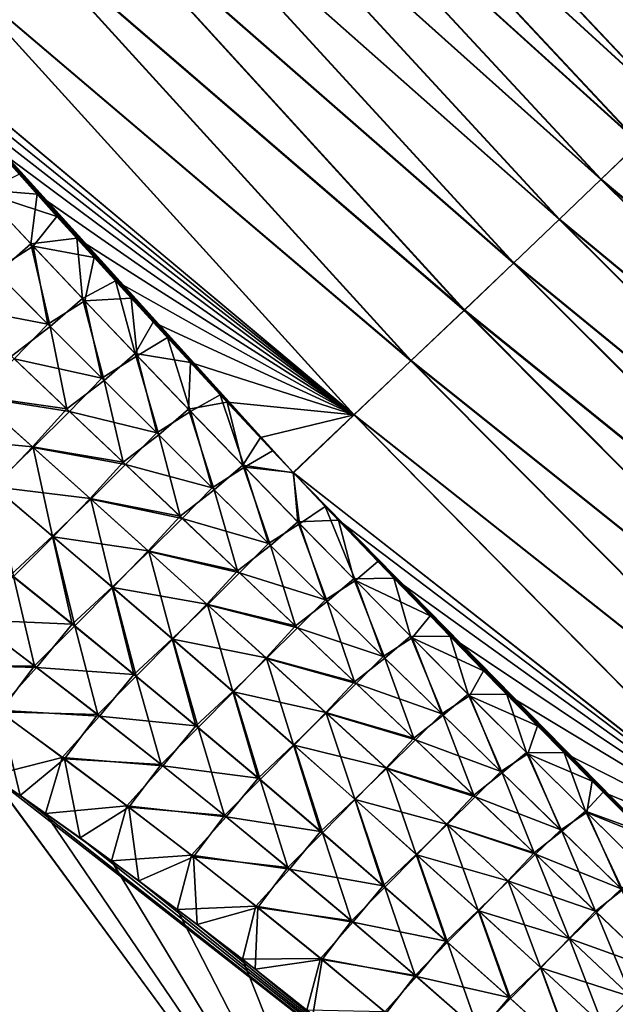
# Model space of a CAD drawing. Header units: metres. Extents: x -42 to 163, y -93 to 90.
# Tile 112 of 232: x 94 to 99, y -62 to -54. Entities that reach past the tile are written whole.
import ezdxf

# ---------------------------------------------------------------- set-up
doc = ezdxf.new("R2010")
doc.units = ezdxf.units.M
doc.layers.add('solid_500770_SW0001', color=7, linetype='CONTINUOUS')

msp = doc.modelspace()

# ---------------------------------------------------------------- linework, layer by layer
at = {"layer": 'solid_500770_SW0001'}
for points in [[(99.970108, -53.975975, -6.923131), (96.479668, -50.712456, -6.935339), (96.633698, -50.563499, -5.567132)], [(99.974716, -53.971451, 6.88324), (96.637711, -50.559582, 5.526112), (96.484009, -50.708195, 6.900105)], [(100.114677, -53.835522, -5.556806), (99.970108, -53.975975, -6.923131), (96.633698, -50.563499, -5.567132)], [(99.974716, -53.971451, 6.88324), (100.118874, -53.831421, 5.511169), (96.637711, -50.559582, 5.526112)], [(99.794106, -54.146698, -8.280204), (96.292152, -50.893444, -8.293532), (96.479668, -50.712456, -6.935339)], [(99.798782, -54.142097, 8.246183), (96.484009, -50.708195, 6.900105), (96.296455, -50.889225, 8.264152)], [(99.970108, -53.975975, -6.923131), (99.794106, -54.146698, -8.280204), (96.479668, -50.712456, -6.935339)], [(99.798782, -54.142097, 8.246183), (99.974716, -53.971451, 6.88324), (96.484009, -50.708195, 6.900105)], [(99.586929, -54.347271, -9.626812), (96.071442, -51.105995, -9.640367), (96.292152, -50.893444, -8.293532)], [(99.591415, -54.342884, 9.598474), (96.296455, -50.889225, 8.264152), (96.075424, -51.102104, 9.616621)], [(99.794106, -54.146698, -8.280204), (99.586929, -54.347271, -9.626812), (96.292152, -50.893444, -8.293532)], [(99.591415, -54.342884, 9.598474), (99.798782, -54.142097, 8.246183), (96.296455, -50.889225, 8.264152)], [(99.348854, -54.577286, -10.961744), (95.817818, -51.349632, -10.974498), (96.071442, -51.105995, -9.640367)], [(99.352989, -54.573254, 10.938748), (96.075424, -51.102104, 9.616621), (95.821342, -51.346199, 10.956009)], [(99.586929, -54.347271, -9.626812), (99.348854, -54.577286, -10.961744), (96.071442, -51.105995, -9.640367)], [(99.352989, -54.573254, 10.938748), (99.591415, -54.342884, 9.598474), (96.075424, -51.102104, 9.616621)], [(99.080139, -54.83633, -12.283813), (95.531563, -51.623894, -12.294631), (95.817818, -51.349632, -10.974498)], [(99.0839, -54.832649, 12.265642), (95.821342, -51.346199, 10.956009), (95.534637, -51.62088, 12.280816)], [(99.348854, -54.577286, -10.961744), (99.080139, -54.83633, -12.283813), (95.817818, -51.349632, -10.974498)], [(99.0839, -54.832649, 12.265642), (99.352989, -54.573254, 10.938748), (95.821342, -51.346199, 10.956009)], [(98.780968, -55.124027, -13.592087), (95.212875, -51.928341, -13.599777), (95.531563, -51.623894, -12.294631)], [(98.784515, -55.120533, 13.577843), (95.534637, -51.62088, 12.280816), (95.215668, -51.925552, 13.589645)], [(99.080139, -54.83633, -12.283813), (98.780968, -55.124027, -13.592087), (95.531563, -51.623894, -12.294631)], [(98.784515, -55.120533, 13.577843), (99.0839, -54.832649, 12.265642), (95.534637, -51.62088, 12.280816)], [(98.451515, -55.440022, -14.885798), (94.861923, -52.262562, -14.889069), (95.212875, -51.928341, -13.599777)], [(98.454971, -55.436581, 14.874548), (95.215668, -51.925552, 13.589645), (94.864555, -52.259888, 14.881709)], [(98.780968, -55.124027, -13.592087), (98.451515, -55.440022, -14.885798), (95.212875, -51.928341, -13.599777)], [(98.454971, -55.436581, 14.874548), (98.784515, -55.120533, 13.577843), (95.215668, -51.925552, 13.589645)], [(98.091942, -55.783958, -16.164179), (94.478874, -52.626141, -16.161636), (94.861923, -52.262562, -14.889069)], [(98.095291, -55.780594, 16.155254), (94.864555, -52.259888, 14.881709), (94.481293, -52.623646, 16.156429)], [(98.451515, -55.440022, -14.885798), (98.091942, -55.783958, -16.164179), (94.861923, -52.262562, -14.889069)], [(98.095291, -55.780594, 16.155254), (98.454971, -55.436581, 14.874548), (94.864555, -52.259888, 14.881709)], [(97.7024, -56.155479, -17.42646), (94.063919, -53.018661, -17.416616), (94.478874, -52.626141, -16.161636)], [(97.705482, -56.15237, 17.419464), (94.481293, -52.623646, 16.156429), (94.06591, -53.016571, 17.413229)], [(98.091942, -55.783958, -16.164179), (97.7024, -56.155479, -17.42646), (94.478874, -52.626141, -16.161636)], [(97.705482, -56.15237, 17.419464), (98.095291, -55.780594, 16.155254), (94.481293, -52.623646, 16.156429)], [(97.283005, -56.554291, -18.671944), (93.617096, -53.439835, -18.65328), (94.063919, -53.018661, -17.416616)], [(97.285561, -56.551712, 18.666676), (94.06591, -53.016571, 17.413229), (93.618408, -53.438431, 18.651531)], [(97.7024, -56.155479, -17.42646), (97.283005, -56.554291, -18.671944), (94.063919, -53.018661, -17.416616)], [(97.285561, -56.551712, 18.666676), (97.705482, -56.15237, 17.419464), (94.06591, -53.016571, 17.413229)], [(96.833633, -56.980328, -19.900179), (93.139305, -53.891155, -19.87215), (93.617096, -53.439835, -18.65328)], [(96.835548, -56.978416, 19.896391), (93.618408, -53.438431, 18.651531), (93.142982, -53.895481, 19.875181)], [(97.283005, -56.554291, -18.671944), (96.833633, -56.980328, -19.900179), (93.617096, -53.439835, -18.65328)], [(96.835548, -56.978416, 19.896391), (97.285561, -56.551712, 18.666676), (93.618408, -53.438431, 18.651531)], [(93.139305, -53.891155, -19.87215), (96.353973, -57.433975, -21.111513), (93.251282, -54.019287, -19.925934)], [(96.833633, -56.980328, -19.900179), (96.353973, -57.433975, -21.111513), (93.139305, -53.891155, -19.87215)], [(96.835548, -56.978416, 19.896391), (93.142982, -53.895481, 19.875181), (93.440063, -54.234524, 20.015882)], [(93.251282, -54.019287, -19.925934), (96.353973, -57.433975, -21.111513), (93.573761, -54.386703, -20.076958)], [(93.73156, -54.564632, 20.148338), (96.835548, -56.978416, 19.896391), (93.440063, -54.234524, 20.015882)], [(93.573761, -54.386703, -20.076958), (96.353973, -57.433975, -21.111513), (93.886864, -54.740597, -20.217278)], [(93.73156, -54.564632, 20.148338), (94.018074, -54.886772, 20.273354), (96.835548, -56.978416, 19.896391)], [(93.886864, -54.740597, -20.217278), (96.353973, -57.433975, -21.111513), (94.191956, -55.082462, -20.347645)], [(93.882462, -55.203316, 20.795818), (94.334419, -55.240032, 20.405777), (94.018074, -54.886772, 20.273354)], [(94.018074, -54.886772, 20.273354), (94.334419, -55.240032, 20.405777), (96.835548, -56.978416, 19.896391)], [(102.727684, -58.42712, -12.709057), (98.780968, -55.124027, -13.592087), (99.080139, -54.83633, -12.283813)], [(102.731377, -58.423485, 12.691121), (99.0839, -54.832649, 12.265642), (98.784515, -55.120533, 13.577843)], [(94.191956, -55.082462, -20.347645), (94.490677, -55.414543, -20.469517), (93.900658, -55.223751, -20.803461)], [(94.191956, -55.082462, -20.347645), (96.353973, -57.433975, -21.111513), (94.490677, -55.414543, -20.469517)], [(102.422386, -58.723919, -14.060358), (98.451515, -55.440022, -14.885798), (98.780968, -55.124027, -13.592087)], [(102.425888, -58.720448, 14.046271), (98.784515, -55.120533, 13.577843), (98.454971, -55.436581, 14.874548)], [(102.727684, -58.42712, -12.709057), (102.422386, -58.723919, -14.060358), (98.780968, -55.124027, -13.592087)], [(102.425888, -58.720448, 14.046271), (102.731377, -58.423485, 12.691121), (98.784515, -55.120533, 13.577843)], [(93.882462, -55.203316, 20.795818), (94.284393, -55.63065, 20.935621), (94.334419, -55.240032, 20.405777)], [(94.018524, -55.861843, 21.357819), (94.284393, -55.63065, 20.935621), (93.882462, -55.203316, 20.795818)], [(93.900658, -55.223751, -20.803461), (94.301903, -55.650177, -20.942629), (93.998734, -55.843102, -21.353243)], [(94.490677, -55.414543, -20.469517), (94.301903, -55.650177, -20.942629), (93.900658, -55.223751, -20.803461)], [(94.284393, -55.63065, 20.935621), (94.64621, -55.586021, 20.530991), (94.334419, -55.240032, 20.405777)], [(94.334419, -55.240032, 20.405777), (94.64621, -55.586021, 20.530991), (96.835548, -56.978416, 19.896391)], [(94.490677, -55.414543, -20.469517), (94.784714, -55.739178, -20.584352), (94.301903, -55.650177, -20.942629)], [(94.490677, -55.414543, -20.469517), (96.353973, -57.433975, -21.111513), (94.784714, -55.739178, -20.584352)], [(102.089905, -59.046429, 15.38487), (98.454971, -55.436581, 14.874548), (98.095291, -55.780594, 16.155254)], [(102.089905, -59.046429, 15.38487), (102.425888, -58.720448, 14.046271), (98.454971, -55.436581, 14.874548)], [(102.086502, -59.049828, -15.396042), (98.091942, -55.783958, -16.164179), (98.451515, -55.440022, -14.885798)], [(102.422386, -58.723919, -14.060358), (102.086502, -59.049828, -15.396042), (98.451515, -55.440022, -14.885798)], [(94.284393, -55.63065, 20.935621), (94.692657, -56.061794, 21.069862), (94.64621, -55.586021, 20.530991)], [(94.64621, -55.586021, 20.530991), (94.952187, -55.923347, 20.648609), (96.835548, -56.978416, 19.896391)], [(94.692657, -56.061794, 21.069862), (94.952187, -55.923347, 20.648609), (94.64621, -55.586021, 20.530991)], [(94.301903, -55.650177, -20.942629), (94.419113, -56.264946, -21.469513), (93.998734, -55.843102, -21.353243)], [(94.018524, -55.861843, 21.357819), (94.438065, -56.282825, 21.473621), (94.284393, -55.63065, 20.935621)], [(94.438065, -56.282825, 21.473621), (94.692657, -56.061794, 21.069862), (94.284393, -55.63065, 20.935621)], [(94.301903, -55.650177, -20.942629), (94.709442, -56.080395, -21.076246), (94.419113, -56.264946, -21.469513)], [(94.784714, -55.739178, -20.584352), (94.709442, -56.080395, -21.076246), (94.301903, -55.650177, -20.942629)], [(94.784714, -55.739178, -20.584352), (95.075768, -56.05875, -20.693592), (94.709442, -56.080395, -21.076246)], [(94.784714, -55.739178, -20.584352), (96.353973, -57.433975, -21.111513), (95.075768, -56.05875, -20.693592)], [(101.720268, -59.404453, -16.715292), (97.7024, -56.155479, -17.42646), (98.091942, -55.783958, -16.164179)], [(101.723534, -59.401173, 16.706394), (98.095291, -55.780594, 16.155254), (97.705482, -56.15237, 17.419464)], [(102.086502, -59.049828, -15.396042), (101.720268, -59.404453, -16.715292), (98.091942, -55.783958, -16.164179)], [(101.723534, -59.401173, 16.706394), (102.089905, -59.046429, 15.38487), (98.095291, -55.780594, 16.155254)], [(93.998734, -55.843102, -21.353243), (94.419113, -56.264946, -21.469513), (93.719467, -56.129089, -21.736122)], [(94.131241, -56.5177, 21.829977), (94.438065, -56.282825, 21.473621), (94.018524, -55.861843, 21.357819)], [(94.692657, -56.061794, 21.069862), (95.107353, -56.496704, 21.198174), (94.952187, -55.923347, 20.648609)], [(94.952187, -55.923347, 20.648609), (95.250259, -56.249111, 20.757174), (96.835548, -56.978416, 19.896391)], [(95.107353, -56.496704, 21.198174), (95.250259, -56.249111, 20.757174), (94.952187, -55.923347, 20.648609)], [(95.075768, -56.05875, -20.693592), (95.123398, -56.514359, -21.203955), (94.709442, -56.080395, -21.076246)], [(95.075768, -56.05875, -20.693592), (95.361504, -56.370377, -20.796034), (95.123398, -56.514359, -21.203955)], [(95.075768, -56.05875, -20.693592), (96.353973, -57.433975, -21.111513), (95.361504, -56.370377, -20.796034)], [(94.419113, -56.264946, -21.469513), (94.151756, -56.538376, -21.835493), (93.719467, -56.129089, -21.736122)], [(94.709442, -56.080395, -21.076246), (94.845299, -56.691097, -21.580927), (94.419113, -56.264946, -21.469513)], [(94.438065, -56.282825, 21.473621), (94.863373, -56.708096, 21.584578), (94.692657, -56.061794, 21.069862)], [(94.863373, -56.708096, 21.584578), (95.107353, -56.496704, 21.198174), (94.692657, -56.061794, 21.069862)], [(94.709442, -56.080395, -21.076246), (95.123398, -56.514359, -21.203955), (94.845299, -56.691097, -21.580927)], [(101.323936, -59.787399, -18.017294), (97.283005, -56.554291, -18.671944), (97.7024, -56.155479, -17.42646)], [(101.326874, -59.784443, 18.010321), (97.705482, -56.15237, 17.419464), (97.285561, -56.551712, 18.666676)], [(101.720268, -59.404453, -16.715292), (101.323936, -59.787399, -18.017294), (97.7024, -56.155479, -17.42646)], [(101.326874, -59.784443, 18.010321), (101.723534, -59.401173, 16.706394), (97.705482, -56.15237, 17.419464)], [(94.131241, -56.5177, 21.829977), (94.569542, -56.932873, 21.925951), (94.438065, -56.282825, 21.473621)], [(94.419113, -56.264946, -21.469513), (94.845299, -56.691097, -21.580927), (94.151756, -56.538376, -21.835493)], [(94.569542, -56.932873, 21.925951), (94.863373, -56.708096, 21.584578), (94.438065, -56.282825, 21.473621)], [(95.107353, -56.496704, 21.198174), (95.543327, -56.566727, 20.858246), (95.250259, -56.249111, 20.757174)], [(95.250259, -56.249111, 20.757174), (95.543327, -56.566727, 20.858246), (96.835548, -56.978416, 19.896391)], [(95.361504, -56.370377, -20.796034), (95.543877, -56.952023, -21.325384), (95.123398, -56.514359, -21.203955)], [(95.361504, -56.370377, -20.796034), (95.779289, -56.821407, -20.936104), (95.543877, -56.952023, -21.325384)], [(95.361504, -56.370377, -20.796034), (96.353973, -57.433975, -21.111513), (95.779289, -56.821407, -20.936104)], [(93.847305, -56.8302, 22.149906), (94.569542, -56.932873, 21.925951), (94.131241, -56.5177, 21.829977)], [(95.123398, -56.514359, -21.203955), (95.277344, -57.121552, -21.687178), (94.845299, -56.691097, -21.580927)], [(94.863373, -56.708096, 21.584578), (95.294533, -57.137642, 21.69038), (95.107353, -56.496704, 21.198174)], [(95.107353, -56.496704, 21.198174), (95.528603, -56.935333, 21.32019), (95.543327, -56.566727, 20.858246)], [(95.294533, -57.137642, 21.69038), (95.528603, -56.935333, 21.32019), (95.107353, -56.496704, 21.198174)], [(95.123398, -56.514359, -21.203955), (95.543877, -56.952023, -21.325384), (95.277344, -57.121552, -21.687178)], [(94.151756, -56.538376, -21.835493), (94.589088, -56.952583, -21.930975), (93.852745, -56.836411, -22.151731)], [(94.845299, -56.691097, -21.580927), (94.589088, -56.952583, -21.930975), (94.151756, -56.538376, -21.835493)], [(95.528603, -56.935333, 21.32019), (95.83445, -56.879852, 20.953432), (95.543327, -56.566727, 20.858246)], [(95.543327, -56.566727, 20.858246), (95.83445, -56.879852, 20.953432), (96.835548, -56.978416, 19.896391)], [(100.897644, -60.198383, -19.301374), (96.833633, -56.980328, -19.900179), (97.283005, -56.554291, -18.671944)], [(100.900032, -60.195988, 19.296129), (97.285561, -56.551712, 18.666676), (96.835548, -56.978416, 19.896391)], [(101.323936, -59.787399, -18.017294), (100.897644, -60.198383, -19.301374), (97.283005, -56.554291, -18.671944)], [(100.900032, -60.195988, 19.296129), (101.326874, -59.784443, 18.010321), (97.285561, -56.551712, 18.666676)], [(94.569542, -56.932873, 21.925951), (95.012947, -57.353035, 22.017773), (94.863373, -56.708096, 21.584578)], [(94.845299, -56.691097, -21.580927), (95.277344, -57.121552, -21.687178), (94.589088, -56.952583, -21.930975)], [(95.012947, -57.353035, 22.017773), (95.294533, -57.137642, 21.69038), (94.863373, -56.708096, 21.584578)], [(93.531013, -57.158634, 22.4147), (94.297585, -57.23193, 22.231947), (93.847305, -56.8302, 22.149906)], [(93.847305, -56.8302, 22.149906), (94.297585, -57.23193, 22.231947), (94.569542, -56.932873, 21.925951)], [(93.852745, -56.836411, -22.151731), (94.302734, -57.237839, -22.233631), (93.987717, -57.541859, -22.484999)], [(94.589088, -56.952583, -21.930975), (94.302734, -57.237839, -22.233631), (93.852745, -56.836411, -22.151731)], [(95.779289, -56.821407, -20.936104), (95.970978, -57.393341, -21.44018), (95.543877, -56.952023, -21.325384)], [(95.779289, -56.821407, -20.936104), (96.191917, -57.26202, -21.063883), (95.970978, -57.393341, -21.44018)], [(95.779289, -56.821407, -20.936104), (96.353973, -57.433975, -21.111513), (96.191917, -57.26202, -21.063883)], [(95.528603, -56.935333, 21.32019), (95.95652, -57.377636, 21.435551), (95.83445, -56.879852, 20.953432)], [(95.83445, -56.879852, 20.953432), (96.095467, -57.158901, 21.034796), (96.835548, -56.978416, 19.896391)], [(95.95652, -57.377636, 21.435551), (96.095467, -57.158901, 21.034796), (95.83445, -56.879852, 20.953432)], [(94.297585, -57.23193, 22.231947), (95.012947, -57.353035, 22.017773), (94.569542, -56.932873, 21.925951)], [(94.589088, -56.952583, -21.930975), (95.031502, -57.371758, -22.022316), (94.302734, -57.237839, -22.233631)], [(95.277344, -57.121552, -21.687178), (95.031502, -57.371758, -22.022316), (94.589088, -56.952583, -21.930975)], [(95.543877, -56.952023, -21.325384), (95.715347, -57.556305, -21.787958), (95.277344, -57.121552, -21.687178)], [(95.294533, -57.137642, 21.69038), (95.731613, -57.571465, 21.790726), (95.528603, -56.935333, 21.32019)], [(95.731613, -57.571465, 21.790726), (95.95652, -57.377636, 21.435551), (95.528603, -56.935333, 21.32019)], [(95.543877, -56.952023, -21.325384), (95.970978, -57.393341, -21.44018), (95.715347, -57.556305, -21.787958)], [(96.095467, -57.158901, 21.034796), (96.357918, -57.437984, 21.113007), (96.835548, -56.978416, 19.896391)], [(100.441353, -60.637325, -20.567102), (96.353973, -57.433975, -21.111513), (96.833633, -56.980328, -19.900179)], [(100.443123, -60.635563, 20.563295), (96.835548, -56.978416, 19.896391), (96.357918, -57.437984, 21.113007)], [(100.897644, -60.198383, -19.301374), (100.441353, -60.637325, -20.567102), (96.833633, -56.980328, -19.900179)], [(100.443123, -60.635563, 20.563295), (100.900032, -60.195988, 19.296129), (96.835548, -56.978416, 19.896391)], [(95.012947, -57.353035, 22.017773), (95.461487, -57.778214, 22.105188), (95.294533, -57.137642, 21.69038)], [(95.277344, -57.121552, -21.687178), (95.715347, -57.556305, -21.787958), (95.031502, -57.371758, -22.022316)], [(95.461487, -57.778214, 22.105188), (95.731613, -57.571465, 21.790726), (95.294533, -57.137642, 21.69038)], [(93.531013, -57.158634, 22.4147), (93.994736, -57.546345, 22.48539), (94.297585, -57.23193, 22.231947)], [(95.95652, -57.377636, 21.435551), (96.357918, -57.437984, 21.113007), (96.095467, -57.158901, 21.034796)], [(94.302734, -57.237839, -22.233631), (94.455185, -57.936394, -22.553205), (93.987717, -57.541859, -22.484999)], [(93.994736, -57.546345, 22.48539), (94.752121, -57.6394, 22.310717), (94.297585, -57.23193, 22.231947)], [(94.297585, -57.23193, 22.231947), (94.752121, -57.6394, 22.310717), (95.012947, -57.353035, 22.017773)], [(94.302734, -57.237839, -22.233631), (94.756958, -57.645008, -22.312265), (94.455185, -57.936394, -22.553205)], [(95.031502, -57.371758, -22.022316), (94.756958, -57.645008, -22.312265), (94.302734, -57.237839, -22.233631)], [(96.191917, -57.26202, -21.063883), (96.353973, -57.433975, -21.111513), (95.970978, -57.393341, -21.44018)], [(94.752121, -57.6394, 22.310717), (95.461487, -57.778214, 22.105188), (95.012947, -57.353035, 22.017773)], [(95.031502, -57.371758, -22.022316), (95.479019, -57.795925, -22.10927), (94.756958, -57.645008, -22.312265)], [(95.715347, -57.556305, -21.787958), (95.479019, -57.795925, -22.10927), (95.031502, -57.371758, -22.022316)], [(95.731613, -57.571465, 21.790726), (96.174599, -58.009533, 21.885393), (95.95652, -57.377636, 21.435551)], [(95.95652, -57.377636, 21.435551), (96.391106, -57.823563, 21.543991), (96.357918, -57.437984, 21.113007)], [(96.174599, -58.009533, 21.885393), (96.391106, -57.823563, 21.543991), (95.95652, -57.377636, 21.435551)], [(95.970978, -57.393341, -21.44018), (96.159279, -57.995327, -21.883036), (95.715347, -57.556305, -21.787958)], [(95.970978, -57.393341, -21.44018), (96.404724, -57.838264, -21.54809), (96.159279, -57.995327, -21.883036)], [(96.353973, -57.433975, -21.111513), (96.404724, -57.838264, -21.54809), (95.970978, -57.393341, -21.44018)], [(96.353973, -57.433975, -21.111513), (96.607292, -57.701683, -21.183294), (96.404724, -57.838264, -21.54809)], [(96.353973, -57.433975, -21.111513), (99.953857, -61.1035, -21.814596), (96.607292, -57.701683, -21.183294)], [(100.441353, -60.637325, -20.567102), (99.953857, -61.1035, -21.814596), (96.353973, -57.433975, -21.111513)], [(100.443123, -60.635563, 20.563295), (96.357918, -57.437984, 21.113007), (96.71183, -57.811352, 21.211939)], [(96.391106, -57.823563, 21.543991), (96.71183, -57.811352, 21.211939), (96.357918, -57.437984, 21.113007)], [(93.987717, -57.541859, -22.484999), (94.455185, -57.936394, -22.553205), (94.126755, -58.240273, -22.741919)], [(93.994736, -57.546345, 22.48539), (94.461823, -57.940666, 22.553526), (94.752121, -57.6394, 22.310717)], [(94.147415, -58.255302, 22.743938), (94.461823, -57.940666, 22.553526), (93.994736, -57.546345, 22.48539)], [(95.461487, -57.778214, 22.105188), (95.915131, -58.208424, 22.188), (95.731613, -57.571465, 21.790726)], [(95.715347, -57.556305, -21.787958), (96.159279, -57.995327, -21.883036), (95.479019, -57.795925, -22.10927)], [(95.915131, -58.208424, 22.188), (96.174599, -58.009533, 21.885393), (95.731613, -57.571465, 21.790726)], [(94.756958, -57.645008, -22.312265), (94.925949, -58.337685, -22.618696), (94.455185, -57.936394, -22.553205)], [(94.461823, -57.940666, 22.553526), (95.210884, -58.0527, 22.386013), (94.752121, -57.6394, 22.310717)], [(94.752121, -57.6394, 22.310717), (95.210884, -58.0527, 22.386013), (95.461487, -57.778214, 22.105188)], [(94.756958, -57.645008, -22.312265), (95.215408, -58.057999, -22.38743), (94.925949, -58.337685, -22.618696)], [(95.479019, -57.795925, -22.10927), (95.215408, -58.057999, -22.38743), (94.756958, -57.645008, -22.312265)], [(96.607292, -57.701683, -21.183294), (96.845016, -58.286732, -21.648956), (96.404724, -57.838264, -21.54809)], [(96.607292, -57.701683, -21.183294), (97.020836, -58.135124, -21.292473), (96.845016, -58.286732, -21.648956)], [(96.607292, -57.701683, -21.183294), (99.953857, -61.1035, -21.814596), (97.020836, -58.135124, -21.292473)], [(95.210884, -58.0527, 22.386013), (95.915131, -58.208424, 22.188), (95.461487, -57.778214, 22.105188)], [(95.479019, -57.795925, -22.10927), (95.931602, -58.225098, -22.191641), (95.215408, -58.057999, -22.38743)], [(96.159279, -57.995327, -21.883036), (95.931602, -58.225098, -22.191641), (95.479019, -57.795925, -22.10927)], [(96.404724, -57.838264, -21.54809), (96.609062, -58.43858, -21.972265), (96.159279, -57.995327, -21.883036)], [(96.174599, -58.009533, 21.885393), (96.623405, -58.451805, 21.974232), (96.391106, -57.823563, 21.543991)], [(96.391106, -57.823563, 21.543991), (96.832275, -58.273052, 21.645357), (96.71183, -57.811352, 21.211939)], [(96.623405, -58.451805, 21.974232), (96.832275, -58.273052, 21.645357), (96.391106, -57.823563, 21.543991)], [(96.404724, -57.838264, -21.54809), (96.845016, -58.286732, -21.648956), (96.609062, -58.43858, -21.972265)], [(97.14933, -58.268364, 21.324167), (100.443123, -60.635563, 20.563295), (96.71183, -57.811352, 21.211939)], [(96.832275, -58.273052, 21.645357), (97.14933, -58.268364, 21.324167), (96.71183, -57.811352, 21.211939)], [(94.455185, -57.936394, -22.553205), (94.611305, -58.629459, -22.799931), (94.126755, -58.240273, -22.741919)], [(94.147415, -58.255302, 22.743938), (94.630653, -58.64373, 22.801716), (94.461823, -57.940666, 22.553526)], [(94.455185, -57.936394, -22.553205), (94.925949, -58.337685, -22.618696), (94.611305, -58.629459, -22.799931)], [(94.461823, -57.940666, 22.553526), (94.932205, -58.341728, 22.61895), (95.210884, -58.0527, 22.386013)], [(94.630653, -58.64373, 22.801716), (94.932205, -58.341728, 22.61895), (94.461823, -57.940666, 22.553526)], [(96.159279, -57.995327, -21.883036), (96.609062, -58.43858, -21.972265), (95.931602, -58.225098, -22.191641)], [(95.215408, -58.057999, -22.38743), (95.399925, -58.745796, -22.681332), (94.925949, -58.337685, -22.618696)], [(94.932205, -58.341728, 22.61895), (95.673813, -58.471855, 22.45767), (95.210884, -58.0527, 22.386013)], [(95.210884, -58.0527, 22.386013), (95.673813, -58.471855, 22.45767), (95.915131, -58.208424, 22.188)], [(95.215408, -58.057999, -22.38743), (95.678017, -58.476837, -22.458961), (95.399925, -58.745796, -22.681332)], [(95.931602, -58.225098, -22.191641), (95.678017, -58.476837, -22.458961), (95.215408, -58.057999, -22.38743)], [(95.915131, -58.208424, 22.188), (96.373787, -58.643631, 22.266068), (96.174599, -58.009533, 21.885393)], [(96.373787, -58.643631, 22.266068), (96.623405, -58.451805, 21.974232), (96.174599, -58.009533, 21.885393)], [(97.020836, -58.135124, -21.292473), (97.435089, -58.564953, -21.392067), (96.845016, -58.286732, -21.648956)], [(97.020836, -58.135124, -21.292473), (99.953857, -61.1035, -21.814596), (97.435089, -58.564953, -21.392067)], [(95.673813, -58.471855, 22.45767), (96.373787, -58.643631, 22.266068), (95.915131, -58.208424, 22.188)], [(95.931602, -58.225098, -22.191641), (96.38916, -58.659237, -22.269293), (95.678017, -58.476837, -22.458961)], [(96.609062, -58.43858, -21.972265), (96.38916, -58.659237, -22.269293), (95.931602, -58.225098, -22.191641)], [(93.816345, -58.582584, 22.880194), (94.313614, -58.958061, 22.932571), (94.147415, -58.255302, 22.743938)], [(94.126755, -58.240273, -22.741919), (94.611305, -58.629459, -22.799931), (93.833969, -58.597256, -22.882452)], [(94.313614, -58.958061, 22.932571), (94.630653, -58.64373, 22.801716), (94.147415, -58.255302, 22.743938)], [(96.845016, -58.286732, -21.648956), (97.064598, -58.886017, -22.055506), (96.609062, -58.43858, -21.972265)], [(96.623405, -58.451805, 21.974232), (97.077927, -58.898235, 22.057104), (96.832275, -58.273052, 21.645357)], [(96.832275, -58.273052, 21.645357), (97.279945, -58.726055, 21.739496), (97.14933, -58.268364, 21.324167)], [(97.077927, -58.898235, 22.057104), (97.279945, -58.726055, 21.739496), (96.832275, -58.273052, 21.645357)], [(96.845016, -58.286732, -21.648956), (97.291771, -58.738697, -21.74263), (97.064598, -58.886017, -22.055506)], [(97.435089, -58.564953, -21.392067), (97.291771, -58.738697, -21.74263), (96.845016, -58.286732, -21.648956)], [(97.14933, -58.268364, 21.324167), (97.592285, -58.726585, 21.427334), (100.443123, -60.635563, 20.563295)], [(97.279945, -58.726055, 21.739496), (97.592285, -58.726585, 21.427334), (97.14933, -58.268364, 21.324167)], [(94.925949, -58.337685, -22.618696), (95.098091, -59.02655, -22.855688), (94.611305, -58.629459, -22.799931)], [(94.630653, -58.64373, 22.801716), (95.116112, -59.04002, 22.857244), (94.932205, -58.341728, 22.61895)], [(94.925949, -58.337685, -22.618696), (95.399925, -58.745796, -22.681332), (95.098091, -59.02655, -22.855688)], [(94.932205, -58.341728, 22.61895), (95.405785, -58.749599, 22.681519), (95.673813, -58.471855, 22.45767)], [(95.116112, -59.04002, 22.857244), (95.405785, -58.749599, 22.681519), (94.932205, -58.341728, 22.61895)], [(96.373787, -58.643631, 22.266068), (96.837341, -59.083801, 22.339264), (96.623405, -58.451805, 21.974232)], [(96.609062, -58.43858, -21.972265), (97.064598, -58.886017, -22.055506), (96.38916, -58.659237, -22.269293)], [(96.837341, -59.083801, 22.339264), (97.077927, -58.898235, 22.057104), (96.623405, -58.451805, 21.974232)], [(95.678017, -58.476837, -22.458961), (95.876999, -59.160717, -22.740997), (95.399925, -58.745796, -22.681332)], [(95.405785, -58.749599, 22.681519), (96.1408, -58.896854, 22.525562), (95.673813, -58.471855, 22.45767)], [(95.673813, -58.471855, 22.45767), (96.1408, -58.896854, 22.525562), (96.373787, -58.643631, 22.266068)], [(95.678017, -58.476837, -22.458961), (96.144669, -58.901508, -22.526737), (95.876999, -59.160717, -22.740997)], [(96.38916, -58.659237, -22.269293), (96.144669, -58.901508, -22.526737), (95.678017, -58.476837, -22.458961)], [(93.833969, -58.597256, -22.882452), (94.33004, -58.972057, -22.934622), (93.513763, -58.948795, -22.964579)], [(93.534409, -58.961681, 22.966366), (94.313614, -58.958061, 22.932571), (93.816345, -58.582584, 22.880194)], [(94.611305, -58.629459, -22.799931), (94.33004, -58.972057, -22.934622), (93.833969, -58.597256, -22.882452)], [(97.435089, -58.564953, -21.392067), (97.855965, -58.997723, -21.484013), (97.291771, -58.738697, -21.74263)], [(97.435089, -58.564953, -21.392067), (99.953857, -61.1035, -21.814596), (97.855965, -58.997723, -21.484013)], [(94.313614, -58.958061, 22.932571), (94.81208, -59.342552, 22.983122), (94.630653, -58.64373, 22.801716)], [(94.611305, -58.629459, -22.799931), (95.098091, -59.02655, -22.855688), (94.33004, -58.972057, -22.934622)], [(94.81208, -59.342552, 22.983122), (95.116112, -59.04002, 22.857244), (94.630653, -58.64373, 22.801716)], [(96.1408, -58.896854, 22.525562), (96.837341, -59.083801, 22.339264), (96.373787, -58.643631, 22.266068)], [(96.38916, -58.659237, -22.269293), (96.851593, -59.098312, -22.342098), (96.144669, -58.901508, -22.526737)], [(97.064598, -58.886017, -22.055506), (96.851593, -59.098312, -22.342098), (96.38916, -58.659237, -22.269293)], [(95.399925, -58.745796, -22.681332), (95.586975, -59.431553, -22.909079), (95.098091, -59.02655, -22.855688)], [(95.116112, -59.04002, 22.857244), (95.603645, -59.444168, 22.910416), (95.405785, -58.749599, 22.681519)], [(95.399925, -58.745796, -22.681332), (95.876999, -59.160717, -22.740997), (95.586975, -59.431553, -22.909079)], [(95.405785, -58.749599, 22.681519), (95.882462, -59.164268, 22.741119), (96.1408, -58.896854, 22.525562)], [(95.603645, -59.444168, 22.910416), (95.882462, -59.164268, 22.741119), (95.405785, -58.749599, 22.681519)], [(97.291771, -58.738697, -21.74263), (97.525787, -59.337593, -22.132612), (97.064598, -58.886017, -22.055506)], [(97.077927, -58.898235, 22.057104), (97.538071, -59.348782, 22.133869), (97.279945, -58.726055, 21.739496)], [(97.279945, -58.726055, 21.739496), (97.734016, -59.18251, 21.826254), (97.592285, -58.726585, 21.427334)], [(97.538071, -59.348782, 22.133869), (97.734016, -59.18251, 21.826254), (97.279945, -58.726055, 21.739496)], [(97.291771, -58.738697, -21.74263), (97.744888, -59.194092, -21.828959), (97.525787, -59.337593, -22.132612)], [(97.855965, -58.997723, -21.484013), (97.744888, -59.194092, -21.828959), (97.291771, -58.738697, -21.74263)], [(97.592285, -58.726585, 21.427334), (98.040024, -59.18573, 21.521711), (100.443123, -60.635563, 20.563295)], [(97.734016, -59.18251, 21.826254), (98.040024, -59.18573, 21.521711), (97.592285, -58.726585, 21.427334)], [(96.144669, -58.901508, -22.526737), (96.357033, -59.582436, -22.797577), (95.876999, -59.160717, -22.740997)], [(95.882462, -59.164268, 22.741119), (96.611748, -59.327667, 22.589567), (96.1408, -58.896854, 22.525562)], [(96.1408, -58.896854, 22.525562), (96.611748, -59.327667, 22.589567), (96.837341, -59.083801, 22.339264)], [(96.144669, -58.901508, -22.526737), (96.615265, -59.331985, -22.590633), (96.357033, -59.582436, -22.797577)], [(96.851593, -59.098312, -22.342098), (96.615265, -59.331985, -22.590633), (96.144669, -58.901508, -22.526737)], [(96.837341, -59.083801, 22.339264), (97.305695, -59.5289, 22.407452), (97.077927, -58.898235, 22.057104)], [(97.064598, -58.886017, -22.055506), (97.525787, -59.337593, -22.132612), (96.851593, -59.098312, -22.342098)], [(97.305695, -59.5289, 22.407452), (97.538071, -59.348782, 22.133869), (97.077927, -58.898235, 22.057104)], [(94.33004, -58.972057, -22.934622), (94.023102, -59.309643, -23.013447), (93.513763, -58.948795, -22.964579)], [(93.534409, -58.961681, 22.966366), (94.042458, -59.322056, 23.01506), (94.313614, -58.958061, 22.932571)], [(94.33004, -58.972057, -22.934622), (94.827301, -59.355831, -22.984968), (94.023102, -59.309643, -23.013447)], [(94.042458, -59.322056, 23.01506), (94.81208, -59.342552, 22.983122), (94.313614, -58.958061, 22.932571)], [(95.098091, -59.02655, -22.855688), (94.827301, -59.355831, -22.984968), (94.33004, -58.972057, -22.934622)], [(97.855965, -58.997723, -21.484013), (98.282181, -59.432373, -21.568211), (97.744888, -59.194092, -21.828959)], [(97.855965, -58.997723, -21.484013), (99.953857, -61.1035, -21.814596), (98.282181, -59.432373, -21.568211)], [(94.81208, -59.342552, 22.983122), (95.3116, -59.736069, 23.031738), (95.116112, -59.04002, 22.857244)], [(95.098091, -59.02655, -22.855688), (95.586975, -59.431553, -22.909079), (94.827301, -59.355831, -22.984968)], [(95.3116, -59.736069, 23.031738), (95.603645, -59.444168, 22.910416), (95.116112, -59.04002, 22.857244)], [(96.611748, -59.327667, 22.589567), (97.305695, -59.5289, 22.407452), (96.837341, -59.083801, 22.339264)], [(95.876999, -59.160717, -22.740997), (96.07782, -59.844456, -22.959995), (95.586975, -59.431553, -22.909079)], [(95.603645, -59.444168, 22.910416), (96.093132, -59.856174, 22.961123), (95.882462, -59.164268, 22.741119)], [(95.876999, -59.160717, -22.740997), (96.357033, -59.582436, -22.797577), (96.07782, -59.844456, -22.959995)], [(95.882462, -59.164268, 22.741119), (96.362099, -59.58572, 22.797638), (96.611748, -59.327667, 22.589567)], [(96.093132, -59.856174, 22.961123), (96.362099, -59.58572, 22.797638), (95.882462, -59.164268, 22.741119)], [(96.851593, -59.098312, -22.342098), (97.318787, -59.54229, -22.409922), (96.615265, -59.331985, -22.590633)], [(97.525787, -59.337593, -22.132612), (97.318787, -59.54229, -22.409922), (96.851593, -59.098312, -22.342098)], [(97.744888, -59.194092, -21.828959), (97.992531, -59.793262, -22.203442), (97.525787, -59.337593, -22.132612)], [(97.538071, -59.348782, 22.133869), (98.003746, -59.803402, 22.204384), (97.734016, -59.18251, 21.826254)], [(97.734016, -59.18251, 21.826254), (98.194389, -59.642361, 21.905479), (98.040024, -59.18573, 21.521711)], [(98.003746, -59.803402, 22.204384), (98.194389, -59.642361, 21.905479), (97.734016, -59.18251, 21.826254)], [(97.744888, -59.194092, -21.828959), (98.204277, -59.65287, -21.907791), (97.992531, -59.793262, -22.203442)], [(98.282181, -59.432373, -21.568211), (98.204277, -59.65287, -21.907791), (97.744888, -59.194092, -21.828959)], [(98.040024, -59.18573, 21.521711), (98.491455, -59.644333, 21.606531), (100.443123, -60.635563, 20.563295)], [(98.194389, -59.642361, 21.905479), (98.491455, -59.644333, 21.606531), (98.040024, -59.18573, 21.521711)], [(94.042458, -59.322056, 23.01506), (93.967064, -59.820984, 23.060404), (94.20121, -59.982536, 23.081039)], [(94.023102, -59.309643, -23.013447), (94.532593, -59.680637, -23.060726), (93.972, -59.823917, -23.061108)], [(94.827301, -59.355831, -22.984968), (94.532593, -59.680637, -23.060726), (94.023102, -59.309643, -23.013447)], [(94.042458, -59.322056, 23.01506), (94.20121, -59.982536, 23.081039), (94.550659, -59.692524, 23.06217)], [(94.042458, -59.322056, 23.01506), (94.550659, -59.692524, 23.06217), (94.81208, -59.342552, 22.983122)], [(94.827301, -59.355831, -22.984968), (95.3256, -59.748589, -23.03339), (94.532593, -59.680637, -23.060726)], [(94.550659, -59.692524, 23.06217), (95.3116, -59.736069, 23.031738), (94.81208, -59.342552, 22.983122)], [(95.586975, -59.431553, -22.909079), (95.3256, -59.748589, -23.03339), (94.827301, -59.355831, -22.984968)], [(96.615265, -59.331985, -22.590633), (96.83992, -60.010937, -22.850956), (96.357033, -59.582436, -22.797577)], [(96.362099, -59.58572, 22.797638), (97.086533, -59.764271, 22.649565), (96.611748, -59.327667, 22.589567)], [(96.611748, -59.327667, 22.589567), (97.086533, -59.764271, 22.649565), (97.305695, -59.5289, 22.407452)], [(96.615265, -59.331985, -22.590633), (97.089699, -59.76825, -22.65053), (96.83992, -60.010937, -22.850956)], [(97.318787, -59.54229, -22.409922), (97.089699, -59.76825, -22.65053), (96.615265, -59.331985, -22.590633)], [(97.305695, -59.5289, 22.407452), (97.778748, -59.978897, 22.470501), (97.538071, -59.348782, 22.133869)], [(97.525787, -59.337593, -22.132612), (97.992531, -59.793262, -22.203442), (97.318787, -59.54229, -22.409922)], [(97.778748, -59.978897, 22.470501), (98.003746, -59.803402, 22.204384), (97.538071, -59.348782, 22.133869)], [(95.3116, -59.736069, 23.031738), (95.812027, -60.138611, 23.07832), (95.603645, -59.444168, 22.910416)], [(95.586975, -59.431553, -22.909079), (96.07782, -59.844456, -22.959995), (95.3256, -59.748589, -23.03339)], [(95.812027, -60.138611, 23.07832), (96.093132, -59.856174, 22.961123), (95.603645, -59.444168, 22.910416)], [(98.282181, -59.432373, -21.568211), (98.713585, -59.868507, -21.644215), (98.204277, -59.65287, -21.907791)], [(98.282181, -59.432373, -21.568211), (99.953857, -61.1035, -21.814596), (98.713585, -59.868507, -21.644215)], [(97.086533, -59.764271, 22.649565), (97.778748, -59.978897, 22.470501), (97.305695, -59.5289, 22.407452)], [(97.318787, -59.54229, -22.409922), (97.790649, -59.991138, -22.472635), (97.089699, -59.76825, -22.65053)], [(97.992531, -59.793262, -22.203442), (97.790649, -59.991138, -22.472635), (97.318787, -59.54229, -22.409922)], [(96.357033, -59.582436, -22.797577), (96.570496, -60.265259, -23.008329), (96.07782, -59.844456, -22.959995)], [(96.093132, -59.856174, 22.961123), (96.584442, -60.276028, 23.009256), (96.362099, -59.58572, 22.797638)], [(96.357033, -59.582436, -22.797577), (96.83992, -60.010937, -22.850956), (96.570496, -60.265259, -23.008329)], [(96.362099, -59.58572, 22.797638), (96.844582, -60.013939, 22.850958), (97.086533, -59.764271, 22.649565)], [(96.584442, -60.276028, 23.009256), (96.844582, -60.013939, 22.850958), (96.362099, -59.58572, 22.797638)], [(94.532593, -59.680637, -23.060726), (94.401077, -60.122105, -23.098661), (93.972, -59.823917, -23.061108)], [(94.550659, -59.692524, 23.06217), (94.20121, -59.982536, 23.081039), (94.673607, -60.315994, 23.121714)], [(94.532593, -59.680637, -23.060726), (95.042068, -60.061794, -23.106318), (94.401077, -60.122105, -23.098661)], [(95.3256, -59.748589, -23.03339), (95.042068, -60.061794, -23.106318), (94.532593, -59.680637, -23.060726)], [(94.550659, -59.692524, 23.06217), (94.673607, -60.315994, 23.121714), (95.058846, -60.073105, 23.107597)], [(94.550659, -59.692524, 23.06217), (95.058846, -60.073105, 23.107597), (95.3116, -59.736069, 23.031738)], [(98.204277, -59.65287, -21.907791), (98.464737, -60.252979, -22.267857), (97.992531, -59.793262, -22.203442)], [(98.003746, -59.803402, 22.204384), (98.474854, -60.262043, 22.268509), (98.194389, -59.642361, 21.905479)], [(98.194389, -59.642361, 21.905479), (98.660988, -60.105553, 21.97702), (98.491455, -59.644333, 21.606531)], [(98.474854, -60.262043, 22.268509), (98.660988, -60.105553, 21.97702), (98.194389, -59.642361, 21.905479)], [(98.204277, -59.65287, -21.907791), (98.669853, -60.114971, -21.978977), (98.464737, -60.252979, -22.267857)], [(98.713585, -59.868507, -21.644215), (98.669853, -60.114971, -21.978977), (98.204277, -59.65287, -21.907791)], [(98.491455, -59.644333, 21.606531), (98.79879, -59.954124, 21.65843), (100.443123, -60.635563, 20.563295)], [(98.660988, -60.105553, 21.97702), (98.79879, -59.954124, 21.65843), (98.491455, -59.644333, 21.606531)], [(95.3256, -59.748589, -23.03339), (95.824799, -60.150326, -23.079784), (95.042068, -60.061794, -23.106318)], [(95.058846, -60.073105, 23.107597), (95.812027, -60.138611, 23.07832), (95.3116, -59.736069, 23.031738)], [(96.07782, -59.844456, -22.959995), (95.824799, -60.150326, -23.079784), (95.3256, -59.748589, -23.03339)], [(97.089699, -59.76825, -22.65053), (97.325546, -60.446213, -22.90102), (96.83992, -60.010937, -22.850956)], [(96.844582, -60.013939, 22.850958), (97.565048, -60.20665, 22.705431), (97.086533, -59.764271, 22.649565)], [(97.086533, -59.764271, 22.649565), (97.565048, -60.20665, 22.705431), (97.778748, -59.978897, 22.470501)], [(97.089699, -59.76825, -22.65053), (97.567848, -60.210278, -22.706303), (97.325546, -60.446213, -22.90102)], [(97.790649, -59.991138, -22.472635), (97.567848, -60.210278, -22.706303), (97.089699, -59.76825, -22.65053)], [(97.054863, -64.023849, -23.329813), (93.001709, -60.812271, -23.026714), (93.972, -59.823917, -23.061108)], [(97.056915, -64.020714, 23.329485), (93.967064, -59.820984, 23.060404), (93.003235, -60.809841, 23.026148)], [(98.047165, -63.00507, 23.369133), (94.20121, -59.982536, 23.081039), (93.967064, -59.820984, 23.060404)], [(97.056915, -64.020714, 23.329485), (98.047165, -63.00507, 23.369133), (93.967064, -59.820984, 23.060404)], [(97.054863, -64.023849, -23.329813), (93.972, -59.823917, -23.061108), (94.401077, -60.122105, -23.098661)], [(95.812027, -60.138611, 23.07832), (96.313217, -60.550182, 23.122761), (96.093132, -59.856174, 22.961123)], [(96.07782, -59.844456, -22.959995), (96.570496, -60.265259, -23.008329), (95.824799, -60.150326, -23.079784)], [(96.313217, -60.550182, 23.122761), (96.584442, -60.276028, 23.009256), (96.093132, -59.856174, 22.961123)], [(97.778748, -59.978897, 22.470501), (98.256401, -60.433758, 22.528278), (98.003746, -59.803402, 22.204384)], [(97.992531, -59.793262, -22.203442), (98.464737, -60.252979, -22.267857), (97.790649, -59.991138, -22.472635)], [(98.256401, -60.433758, 22.528278), (98.474854, -60.262043, 22.268509), (98.003746, -59.803402, 22.204384)], [(98.713585, -59.868507, -21.644215), (99.156914, -60.312958, -21.713015), (98.669853, -60.114971, -21.978977)], [(98.713585, -59.868507, -21.644215), (99.953857, -61.1035, -21.814596), (99.156914, -60.312958, -21.713015)], [(98.047165, -63.00507, 23.369133), (94.673607, -60.315994, 23.121714), (94.20121, -59.982536, 23.081039)], [(96.83992, -60.010937, -22.850956), (97.064865, -60.693954, -23.053972), (96.570496, -60.265259, -23.008329)], [(96.584442, -60.276028, 23.009256), (97.077438, -60.703728, 23.054708), (96.844582, -60.013939, 22.850958)], [(96.83992, -60.010937, -22.850956), (97.325546, -60.446213, -22.90102), (97.064865, -60.693954, -23.053972)], [(96.844582, -60.013939, 22.850958), (97.329796, -60.448917, 22.900965), (97.565048, -60.20665, 22.705431)], [(97.077438, -60.703728, 23.054708), (97.329796, -60.448917, 22.900965), (96.844582, -60.013939, 22.850958)], [(97.565048, -60.20665, 22.705431), (98.256401, -60.433758, 22.528278), (97.778748, -59.978897, 22.470501)], [(97.790649, -59.991138, -22.472635), (98.267075, -60.444824, -22.530104), (97.567848, -60.210278, -22.706303)], [(98.464737, -60.252979, -22.267857), (98.267075, -60.444824, -22.530104), (97.790649, -59.991138, -22.472635)], [(98.660988, -60.105553, 21.97702), (99.114357, -60.27034, 21.707037), (98.79879, -59.954124, 21.65843)], [(98.79879, -59.954124, 21.65843), (99.114357, -60.27034, 21.707037), (100.443123, -60.635563, 20.563295)], [(95.042068, -60.061794, -23.106318), (94.921936, -60.495758, -23.142826), (94.401077, -60.122105, -23.098661)], [(95.058846, -60.073105, 23.107597), (94.673607, -60.315994, 23.121714), (95.137039, -60.653469, 23.160336)], [(95.042068, -60.061794, -23.106318), (95.551376, -60.453125, -23.150122), (94.921936, -60.495758, -23.142826)], [(95.824799, -60.150326, -23.079784), (95.551376, -60.453125, -23.150122), (95.042068, -60.061794, -23.106318)], [(95.058846, -60.073105, 23.107597), (95.137039, -60.653469, 23.160336), (95.566864, -60.463802, 23.151243)], [(95.058846, -60.073105, 23.107597), (95.566864, -60.463802, 23.151243), (95.812027, -60.138611, 23.07832)], [(94.921936, -60.495758, -23.142826), (97.054863, -64.023849, -23.329813), (94.401077, -60.122105, -23.098661)], [(95.824799, -60.150326, -23.079784), (96.324745, -60.56105, -23.124048), (95.551376, -60.453125, -23.150122)], [(95.566864, -60.463802, 23.151243), (96.313217, -60.550182, 23.122761), (95.812027, -60.138611, 23.07832)], [(96.570496, -60.265259, -23.008329), (96.324745, -60.56105, -23.124048), (95.824799, -60.150326, -23.079784)], [(98.669853, -60.114971, -21.978977), (98.942299, -60.716702, -22.32571), (98.464737, -60.252979, -22.267857)], [(98.474854, -60.262043, 22.268509), (98.951294, -60.72467, 22.326101), (98.660988, -60.105553, 21.97702)], [(98.660988, -60.105553, 21.97702), (99.133705, -60.572025, 22.040726), (99.114357, -60.27034, 21.707037)], [(98.951294, -60.72467, 22.326101), (99.133705, -60.572025, 22.040726), (98.660988, -60.105553, 21.97702)], [(98.669853, -60.114971, -21.978977), (99.141518, -60.580338, -22.042366), (98.942299, -60.716702, -22.32571)], [(99.156914, -60.312958, -21.713015), (99.141518, -60.580338, -22.042366), (98.669853, -60.114971, -21.978977)], [(97.567848, -60.210278, -22.706303), (97.813774, -60.888241, -22.947655), (97.325546, -60.446213, -22.90102)], [(97.329796, -60.448917, 22.900965), (98.04718, -60.654778, 22.757042), (97.565048, -60.20665, 22.705431)], [(97.565048, -60.20665, 22.705431), (98.04718, -60.654778, 22.757042), (98.256401, -60.433758, 22.528278)], [(97.567848, -60.210278, -22.706303), (98.049614, -60.658047, -22.75783), (97.813774, -60.888241, -22.947655)], [(98.267075, -60.444824, -22.530104), (98.049614, -60.658047, -22.75783), (97.567848, -60.210278, -22.706303)], [(98.464737, -60.252979, -22.267857), (98.942299, -60.716702, -22.32571), (98.267075, -60.444824, -22.530104)], [(98.047165, -63.00507, 23.369133), (95.137039, -60.653469, 23.160336), (94.673607, -60.315994, 23.121714)], [(96.313217, -60.550182, 23.122761), (96.815025, -60.970787, 23.164959), (96.584442, -60.276028, 23.009256)], [(96.570496, -60.265259, -23.008329), (97.064865, -60.693954, -23.053972), (96.324745, -60.56105, -23.124048)], [(96.815025, -60.970787, 23.164959), (97.077438, -60.703728, 23.054708), (96.584442, -60.276028, 23.009256)], [(98.256401, -60.433758, 22.528278), (98.738533, -60.893444, 22.580654), (98.474854, -60.262043, 22.268509)], [(98.738533, -60.893444, 22.580654), (98.951294, -60.72467, 22.326101), (98.474854, -60.262043, 22.268509)], [(95.551376, -60.453125, -23.150122), (95.439514, -60.879353, -23.185059), (94.921936, -60.495758, -23.142826)], [(95.566864, -60.463802, 23.151243), (95.137039, -60.653469, 23.160336), (95.596672, -60.998135, 23.197313)], [(95.551376, -60.453125, -23.150122), (96.060356, -60.854637, -23.192043), (95.439514, -60.879353, -23.185059)], [(96.324745, -60.56105, -23.124048), (96.060356, -60.854637, -23.192043), (95.551376, -60.453125, -23.150122)], [(95.566864, -60.463802, 23.151243), (95.596672, -60.998135, 23.197313), (96.074547, -60.864632, 23.193012)], [(95.566864, -60.463802, 23.151243), (96.074547, -60.864632, 23.193012), (96.313217, -60.550182, 23.122761)], [(97.325546, -60.446213, -22.90102), (97.560814, -61.130539, -23.096813), (97.064865, -60.693954, -23.053972)], [(97.077438, -60.703728, 23.054708), (97.571991, -61.139271, 23.097372), (97.329796, -60.448917, 22.900965)], [(97.325546, -60.446213, -22.90102), (97.813774, -60.888241, -22.947655), (97.560814, -61.130539, -23.096813)], [(97.329796, -60.448917, 22.900965), (97.817619, -60.890636, 22.947546), (98.04718, -60.654778, 22.757042)], [(97.571991, -61.139271, 23.097372), (97.817619, -60.890636, 22.947546), (97.329796, -60.448917, 22.900965)], [(98.04718, -60.654778, 22.757042), (98.738533, -60.893444, 22.580654), (98.256401, -60.433758, 22.528278)], [(98.267075, -60.444824, -22.530104), (98.534882, -61.111534, -22.804989), (98.049614, -60.658047, -22.75783)], [(98.267075, -60.444824, -22.530104), (98.747963, -60.903313, -22.582201), (98.534882, -61.111534, -22.804989)], [(98.942299, -60.716702, -22.32571), (98.747963, -60.903313, -22.582201), (98.267075, -60.444824, -22.530104)], [(94.921936, -60.495758, -23.142826), (95.439514, -60.879353, -23.185059), (97.054863, -64.023849, -23.329813)], [(96.324745, -60.56105, -23.124048), (96.825302, -60.980766, -23.166079), (96.060356, -60.854637, -23.192043)], [(96.074547, -60.864632, 23.193012), (96.815025, -60.970787, 23.164959), (96.313217, -60.550182, 23.122761)], [(97.064865, -60.693954, -23.053972), (96.825302, -60.980766, -23.166079), (96.324745, -60.56105, -23.124048)], [(98.047165, -63.00507, 23.369133), (95.596672, -60.998135, 23.197313), (95.137039, -60.653469, 23.160336)], [(96.815025, -60.970787, 23.164959), (97.317307, -61.400429, 23.204813), (97.077438, -60.703728, 23.054708)], [(97.064865, -60.693954, -23.053972), (97.560814, -61.130539, -23.096813), (96.825302, -60.980766, -23.166079)], [(97.317307, -61.400429, 23.204813), (97.571991, -61.139271, 23.097372), (97.077438, -60.703728, 23.054708)], [(98.049614, -60.658047, -22.75783), (98.304504, -61.337017, -22.990746), (97.813774, -60.888241, -22.947655)], [(97.817619, -60.890636, 22.947546), (98.532829, -61.108627, 22.804277), (98.04718, -60.654778, 22.757042)], [(98.04718, -60.654778, 22.757042), (98.532829, -61.108627, 22.804277), (98.738533, -60.893444, 22.580654)], [(98.049614, -60.658047, -22.75783), (98.534882, -61.111534, -22.804989), (98.304504, -61.337017, -22.990746)], [(98.942299, -60.716702, -22.32571), (99.233185, -61.366589, -22.628902), (98.747963, -60.903313, -22.582201)], [(98.738533, -60.893444, 22.580654), (99.225044, -61.357944, 22.627598), (98.951294, -60.72467, 22.326101)], [(96.063431, -65.032616, -23.245211), (92.041145, -61.79615, -22.948736), (93.001709, -60.812271, -23.026714)], [(96.066628, -65.028351, 23.244801), (93.003235, -60.809841, 23.026148), (92.043877, -61.792534, 22.948046)], [(97.054863, -64.023849, -23.329813), (96.063431, -65.032616, -23.245211), (93.001709, -60.812271, -23.026714)], [(96.066628, -65.028351, 23.244801), (97.056915, -64.020714, 23.329485), (93.003235, -60.809841, 23.026148)], [(96.060356, -60.854637, -23.192043), (95.953606, -61.272148, -23.225266), (95.439514, -60.879353, -23.185059)], [(96.074547, -60.864632, 23.193012), (95.596672, -60.998135, 23.197313), (96.055382, -61.351616, 23.232811)], [(96.060356, -60.854637, -23.192043), (96.568848, -61.266346, -23.231981), (95.953606, -61.272148, -23.225266)], [(96.074547, -60.864632, 23.193012), (96.055382, -61.351616, 23.232811), (96.581749, -61.275604, 23.232805)], [(96.825302, -60.980766, -23.166079), (96.568848, -61.266346, -23.231981), (96.060356, -60.854637, -23.192043)], [(96.074547, -60.864632, 23.193012), (96.581749, -61.275604, 23.232805), (96.815025, -60.970787, 23.164959)], [(95.439514, -60.879353, -23.185059), (95.953606, -61.272148, -23.225266), (97.054863, -64.023849, -23.329813)], [(97.813774, -60.888241, -22.947655), (98.058189, -61.575008, -23.136744), (97.560814, -61.130539, -23.096813)], [(97.571991, -61.139271, 23.097372), (98.067978, -61.582649, 23.137138), (97.817619, -60.890636, 22.947546)], [(97.813774, -60.888241, -22.947655), (98.304504, -61.337017, -22.990746), (98.058189, -61.575008, -23.136744)], [(97.817619, -60.890636, 22.947546), (98.30793, -61.339088, 22.990585), (98.532829, -61.108627, 22.804277)], [(98.067978, -61.582649, 23.137138), (98.30793, -61.339088, 22.990585), (97.817619, -60.890636, 22.947546)], [(98.532829, -61.108627, 22.804277), (99.225044, -61.357944, 22.627598), (98.738533, -60.893444, 22.580654)], [(98.747963, -60.903313, -22.582201), (99.023552, -61.570702, -22.847738), (98.534882, -61.111534, -22.804989)], [(98.747963, -60.903313, -22.582201), (99.233185, -61.366589, -22.628902), (99.023552, -61.570702, -22.847738)], [(98.047165, -63.00507, 23.369133), (96.055382, -61.351616, 23.232811), (95.596672, -60.998135, 23.197313)], [(96.825302, -60.980766, -23.166079), (97.326317, -61.409473, -23.205776), (96.568848, -61.266346, -23.231981)], [(96.581749, -61.275604, 23.232805), (97.317307, -61.400429, 23.204813), (96.815025, -60.970787, 23.164959)], [(97.560814, -61.130539, -23.096813), (97.326317, -61.409473, -23.205776), (96.825302, -60.980766, -23.166079)], [(97.317307, -61.400429, 23.204813), (97.819916, -61.839111, 23.24222), (97.571991, -61.139271, 23.097372)], [(97.560814, -61.130539, -23.096813), (98.058189, -61.575008, -23.136744), (97.326317, -61.409473, -23.205776)], [(97.819916, -61.839111, 23.24222), (98.067978, -61.582649, 23.137138), (97.571991, -61.139271, 23.097372)], [(98.534882, -61.111534, -22.804989), (98.797638, -61.79248, -23.03023), (98.304504, -61.337017, -22.990746)], [(98.30793, -61.339088, 22.990585), (99.021889, -61.568169, 22.847094), (98.532829, -61.108627, 22.804277)], [(98.532829, -61.108627, 22.804277), (99.021889, -61.568169, 22.847094), (99.225044, -61.357944, 22.627598)], [(98.534882, -61.111534, -22.804989), (99.023552, -61.570702, -22.847738), (98.797638, -61.79248, -23.03023)], [(96.568848, -61.266346, -23.231981), (96.462357, -61.673428, -23.263279), (95.953606, -61.272148, -23.225266)], [(95.953606, -61.272148, -23.225266), (96.462357, -61.673428, -23.263279), (97.054863, -64.023849, -23.329813)], [(96.581749, -61.275604, 23.232805), (96.055382, -61.351616, 23.232811), (96.508827, -61.710953, 23.26647)], [(96.568848, -61.266346, -23.231981), (97.076691, -61.688259, -23.269842), (96.462357, -61.673428, -23.263279)], [(96.581749, -61.275604, 23.232805), (96.508827, -61.710953, 23.26647), (97.088303, -61.696724, 23.270525)], [(97.326317, -61.409473, -23.205776), (97.076691, -61.688259, -23.269842), (96.568848, -61.266346, -23.231981)], [(96.581749, -61.275604, 23.232805), (97.088303, -61.696724, 23.270525), (97.317307, -61.400429, 23.204813)], [(98.304504, -61.337017, -22.990746), (98.556946, -62.027279, -23.173689), (98.058189, -61.575008, -23.136744)], [(98.067978, -61.582649, 23.137138), (98.565331, -62.033783, 23.173935), (98.30793, -61.339088, 22.990585)], [(98.304504, -61.337017, -22.990746), (98.797638, -61.79248, -23.03023), (98.556946, -62.027279, -23.173689)], [(98.30793, -61.339088, 22.990585), (98.800659, -61.794212, 23.030025), (99.021889, -61.568169, 22.847094)], [(98.565331, -62.033783, 23.173935), (98.800659, -61.794212, 23.030025), (98.30793, -61.339088, 22.990585)], [(98.047165, -63.00507, 23.369133), (96.508827, -61.710953, 23.26647), (96.055382, -61.351616, 23.232811)], [(97.326317, -61.409473, -23.205776), (97.82766, -61.847179, -23.243036), (97.076691, -61.688259, -23.269842)], [(97.088303, -61.696724, 23.270525), (97.819916, -61.839111, 23.24222), (97.317307, -61.400429, 23.204813)], [(98.058189, -61.575008, -23.136744), (97.82766, -61.847179, -23.243036), (97.326317, -61.409473, -23.205776)], [(99.023552, -61.570702, -22.847738), (99.293205, -62.254467, -23.066168), (98.797638, -61.79248, -23.03023)], [(98.800659, -61.794212, 23.030025), (99.514275, -62.033333, 22.885626), (99.021889, -61.568169, 22.847094)], [(97.819916, -61.839111, 23.24222), (98.565331, -62.033783, 23.173935), (98.067978, -61.582649, 23.137138)], [(98.058189, -61.575008, -23.136744), (98.556946, -62.027279, -23.173689), (97.82766, -61.847179, -23.243036)]]:
    msp.add_3dface(points, dxfattribs=at)

doc.saveas('drawing.dxf')
